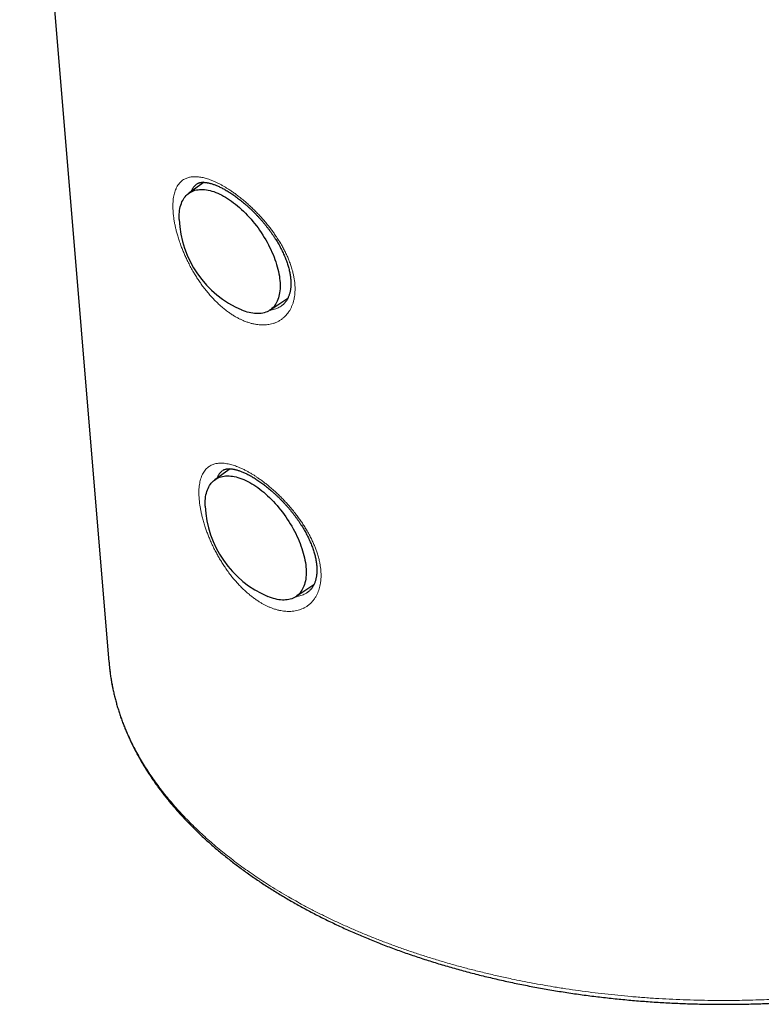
# Model space of a CAD drawing. Header units: millimetres. Extents: x 8 to 775, y 12 to 733.
# Tile 28 of 75: x 613 to 649, y 96 to 144. Entities that reach past the tile are written whole.
import ezdxf

# ---------------------------------------------------------------- set-up
doc = ezdxf.new("R2010")
doc.units = ezdxf.units.MM

msp = doc.modelspace()

# ---------------------------------------------------------------- linework, layer by layer
at = {"color": 7, "linetype": 'Continuous', "lineweight": 30}
for p, q in [((612.92, 164.317), (617.252, 112.345)), ((621.863, 135.622), (621.127, 135.089)), ((625.054, 129.419), (625.934, 130.002)), ((623.126, 121.726), (622.391, 121.194)), ((626.318, 115.523), (627.196, 116.105)), ((617.254, 112.345), (617.266, 112.205))]:
    msp.add_line(p, q, dxfattribs=at)
at = {"color": 7, "linetype": 'Continuous', "lineweight": 30, "flags": 128}
for points in [[(620.657, 133.813), (620.655, 133.88), (620.655, 133.98), (620.659, 134.077), (620.667, 134.171), (620.679, 134.262), (620.694, 134.35), (620.713, 134.435), (620.737, 134.516), (620.763, 134.594), (620.794, 134.668), (620.828, 134.738), (620.866, 134.805), (620.907, 134.867), (620.952, 134.925), (621, 134.979), (621.052, 135.029), (621.107, 135.074), (621.164, 135.115), (621.225, 135.152), (621.289, 135.184), (621.356, 135.211), (621.426, 135.233), (621.498, 135.251), (621.573, 135.264), (621.65, 135.273), (621.73, 135.277), (621.812, 135.275), (621.895, 135.27), (621.981, 135.259), (622.068, 135.244), (622.158, 135.224), (622.248, 135.199), (622.34, 135.169), (622.433, 135.135), (622.528, 135.097), (622.623, 135.054), (622.719, 135.007), (622.815, 134.955), (622.912, 134.899), (623.009, 134.839), (623.107, 134.774), (623.204, 134.706), (623.302, 134.634), (623.398, 134.558), (623.495, 134.479), (623.591, 134.396), (623.686, 134.31), (623.78, 134.22), (623.873, 134.128), (623.965, 134.032), (624.056, 133.934), (624.145, 133.833), (624.232, 133.729), (624.318, 133.623), (624.402, 133.516), (624.483, 133.406), (624.563, 133.294), (624.64, 133.181), (624.715, 133.066), (624.787, 132.95), (624.857, 132.833), (624.923, 132.714), (624.987, 132.596), (625.048, 132.476), (625.106, 132.357), (625.161, 132.237), (625.212, 132.117), (625.261, 131.998), (625.305, 131.879), (625.346, 131.76), (625.384, 131.643), (625.418, 131.526), (625.449, 131.411), (625.475, 131.296), (625.498, 131.184), (625.518, 131.073), (625.533, 130.964), (625.545, 130.857), (625.552, 130.752), (625.556, 130.65), (625.556, 130.55), (625.552, 130.453), (625.544, 130.359), (625.533, 130.267), (625.517, 130.179), (625.498, 130.095), (625.475, 130.013), (625.448, 129.936), (625.418, 129.862), (625.383, 129.791), (625.346, 129.725), (625.304, 129.663), (625.26, 129.604), (625.211, 129.55), (625.16, 129.501), (625.105, 129.455), (625.047, 129.414), (624.986, 129.378), (624.922, 129.346), (624.855, 129.319), (624.786, 129.296), (624.713, 129.278), (624.638, 129.265), (624.561, 129.257), (624.482, 129.253), (624.4, 129.254), (624.316, 129.26), (624.231, 129.271), (624.143, 129.286), (624.054, 129.306), (623.963, 129.331), (623.871, 129.36), (623.778, 129.394), (623.694, 129.428)], [(621.922, 119.918), (621.919, 119.985), (621.92, 120.084), (621.923, 120.181), (621.931, 120.276), (621.943, 120.367), (621.958, 120.455), (621.978, 120.54), (622.001, 120.621), (622.028, 120.699), (622.058, 120.773), (622.092, 120.843), (622.13, 120.909), (622.171, 120.972), (622.216, 121.03), (622.264, 121.084), (622.316, 121.134), (622.371, 121.179), (622.429, 121.22), (622.49, 121.256), (622.554, 121.288), (622.62, 121.316), (622.69, 121.338), (622.762, 121.356), (622.837, 121.369), (622.914, 121.378), (622.994, 121.381), (623.076, 121.38), (623.159, 121.374), (623.245, 121.364), (623.333, 121.348), (623.422, 121.328), (623.512, 121.303), (623.604, 121.274), (623.697, 121.24), (623.792, 121.202), (623.887, 121.159), (623.983, 121.111), (624.079, 121.06), (624.176, 121.004), (624.273, 120.943), (624.371, 120.879), (624.468, 120.811), (624.566, 120.739), (624.663, 120.663), (624.759, 120.584), (624.855, 120.501), (624.95, 120.414), (625.044, 120.325), (625.137, 120.232), (625.229, 120.137), (625.32, 120.038), (625.409, 119.937), (625.496, 119.834), (625.582, 119.728), (625.666, 119.62), (625.748, 119.51), (625.827, 119.399), (625.904, 119.285), (625.979, 119.17), (626.051, 119.054), (626.121, 118.937), (626.188, 118.819), (626.252, 118.7), (626.312, 118.581), (626.37, 118.462), (626.425, 118.342), (626.477, 118.222), (626.525, 118.103), (626.569, 117.984), (626.611, 117.865), (626.648, 117.747), (626.682, 117.631), (626.713, 117.515), (626.74, 117.401), (626.763, 117.288), (626.782, 117.178), (626.797, 117.069), (626.809, 116.962), (626.816, 116.857), (626.82, 116.754), (626.82, 116.655), (626.816, 116.558), (626.809, 116.463), (626.797, 116.372), (626.781, 116.284), (626.762, 116.199), (626.739, 116.118), (626.712, 116.04), (626.682, 115.966), (626.648, 115.896), (626.61, 115.83), (626.568, 115.767), (626.524, 115.709), (626.475, 115.655), (626.424, 115.605), (626.369, 115.56), (626.311, 115.519), (626.25, 115.483), (626.186, 115.451), (626.119, 115.423), (626.05, 115.401), (625.977, 115.383), (625.903, 115.37), (625.825, 115.361), (625.746, 115.358), (625.664, 115.359), (625.58, 115.365), (625.495, 115.375), (625.407, 115.391), (625.318, 115.411), (625.227, 115.436), (625.136, 115.465), (625.042, 115.499), (624.958, 115.533)]]:
    msp.add_lwpolyline(points, dxfattribs=at)
at = {"color": 7, "linetype": 'Continuous', "lineweight": 30}
for centre in [(625.653, 134.029), (626.917, 120.133)]:
    msp.add_arc(centre, 5, 182.4733, 246.9357, dxfattribs=at)
at = {"color": 252, "linetype": 'Continuous', "lineweight": 0}
for points, knots in [([(626.102, 129.558), (626.081, 129.516), (626.04, 129.433), (625.968, 129.32), (625.89, 129.217), (625.805, 129.124), (625.706, 129.034), (625.592, 128.949), (625.469, 128.876), (625.342, 128.817), (625.212, 128.771), (625.081, 128.737), (624.953, 128.716), (624.835, 128.705), (624.717, 128.701), (624.601, 128.705), (624.469, 128.717), (624.322, 128.74), (624.167, 128.775), (624.02, 128.818), (623.886, 128.865), (623.756, 128.918), (623.63, 128.975), (623.494, 129.044), (623.35, 129.125), (623.197, 129.221), (623.035, 129.333), (622.863, 129.464), (622.692, 129.607), (622.535, 129.751), (622.391, 129.892), (622.251, 130.039), (622.104, 130.204), (621.952, 130.388), (621.804, 130.58), (621.67, 130.767), (621.55, 130.946), (621.435, 131.128), (621.316, 131.327), (621.196, 131.543), (621.083, 131.764), (620.983, 131.973), (620.896, 132.169), (620.815, 132.364), (620.735, 132.572), (620.658, 132.794), (620.588, 133.015), (620.531, 133.219), (620.485, 133.406), (620.446, 133.588), (620.411, 133.778), (620.383, 133.976), (620.364, 134.168), (620.354, 134.346), (620.352, 134.51), (620.359, 134.67), (620.373, 134.823), (620.396, 134.962), (620.425, 135.09), (620.461, 135.205), (620.506, 135.32), (620.564, 135.432), (620.631, 135.532), (620.704, 135.618), (620.782, 135.69), (620.864, 135.749), (620.948, 135.796), (621.028, 135.83), (621.11, 135.856), (621.193, 135.876), (621.29, 135.89), (621.403, 135.897), (621.525, 135.893), (621.645, 135.88), (621.757, 135.861), (621.868, 135.837), (621.979, 135.806), (622.105, 135.766), (622.247, 135.713), (622.397, 135.649), (622.541, 135.581), (622.674, 135.512), (622.803, 135.441), (622.93, 135.366), (623.066, 135.281), (623.213, 135.183), (623.369, 135.073), (623.537, 134.947), (623.717, 134.805), (623.897, 134.653), (624.064, 134.504), (624.218, 134.359), (624.369, 134.21), (624.528, 134.046), (624.693, 133.865), (624.855, 133.676), (625.002, 133.496), (625.134, 133.323), (625.26, 133.15), (625.39, 132.96), (625.521, 132.756), (625.643, 132.548), (625.749, 132.351), (625.841, 132.168), (625.924, 131.986), (626.004, 131.792), (626.08, 131.585), (626.143, 131.379), (626.193, 131.185), (626.231, 131.003), (626.259, 130.823), (626.276, 130.645), (626.283, 130.472), (626.279, 130.302), (626.265, 130.139), (626.24, 129.983), (626.205, 129.834), (626.16, 129.691), (626.121, 129.602), (626.102, 129.558)], [0, 0, 0, 0, 0.0086761, 0.0173521, 0.0256048, 0.0338632, 0.0421159, 0.0521727, 0.0622296, 0.0706874, 0.0798499, 0.0890125, 0.0966063, 0.1042001, 0.1110402, 0.1178802, 0.1247602, 0.1339353, 0.1431104, 0.1507143, 0.1583182, 0.1651672, 0.1720161, 0.1789051, 0.1872114, 0.1955232, 0.2038295, 0.2139482, 0.2240669, 0.2325756, 0.2408428, 0.2491155, 0.2573828, 0.2674525, 0.2775222, 0.2859892, 0.2942794, 0.3025751, 0.3108651, 0.3209664, 0.3310676, 0.3395635, 0.3478533, 0.3561487, 0.3644384, 0.3745461, 0.3846537, 0.3931587, 0.4013741, 0.4095953, 0.4178107, 0.4278309, 0.4378511, 0.4462837, 0.4552107, 0.464199, 0.4731872, 0.4822373, 0.4905041, 0.4987768, 0.5070437, 0.5171234, 0.5272031, 0.5356829, 0.5447861, 0.5538893, 0.5614344, 0.5689796, 0.575776, 0.5825724, 0.5894084, 0.5985918, 0.6077752, 0.6153863, 0.6229974, 0.6298531, 0.6367088, 0.6436046, 0.6527577, 0.6619108, 0.669496, 0.6770811, 0.6839128, 0.6907444, 0.6976158, 0.7059, 0.7141896, 0.7224738, 0.7325646, 0.7426554, 0.7511402, 0.7594108, 0.7676869, 0.7759576, 0.7860321, 0.7961066, 0.8045781, 0.8128757, 0.821179, 0.8294766, 0.8395894, 0.8497022, 0.8582092, 0.866479, 0.8747545, 0.8830242, 0.8931095, 0.9031948, 0.9116819, 0.9204178, 0.9291608, 0.9378966, 0.9467972, 0.9557053, 0.9646058, 0.9733965, 0.9822449, 0.9910933, 1, 1, 1, 1]), ([(621.524, 135.547), (621.504, 135.533), (621.459, 135.501), (621.398, 135.441), (621.339, 135.368), (621.287, 135.287), (621.251, 135.219), (621.234, 135.175), (621.229, 135.164)], [0, 0, 0, 0, 0.157967, 0.356241, 0.548934, 0.741774, 0.934465, 1, 1, 1, 1]), ([(625.033, 129.408), (625.036, 129.408), (625.082, 129.412), (625.168, 129.43), (625.289, 129.462), (625.403, 129.505), (625.509, 129.558), (625.582, 129.599), (625.617, 129.626), (625.622, 129.629)], [0, 0, 0, 0, 0.013609, 0.208346, 0.403242, 0.59798, 0.785734, 0.973629, 1, 1, 1, 1]), ([(626.669, 114.951), (626.63, 114.935), (626.553, 114.901), (626.427, 114.861), (626.29, 114.831), (626.152, 114.813), (626.019, 114.806), (625.895, 114.808), (625.773, 114.817), (625.653, 114.833), (625.518, 114.858), (625.368, 114.896), (625.211, 114.947), (625.062, 115.004), (624.928, 115.064), (624.797, 115.128), (624.671, 115.197), (624.536, 115.278), (624.393, 115.372), (624.242, 115.48), (624.082, 115.606), (623.913, 115.75), (623.746, 115.906), (623.592, 116.061), (623.453, 116.212), (623.317, 116.368), (623.176, 116.542), (623.03, 116.735), (622.889, 116.936), (622.761, 117.13), (622.647, 117.315), (622.539, 117.502), (622.428, 117.705), (622.317, 117.925), (622.212, 118.148), (622.122, 118.359), (622.043, 118.555), (621.971, 118.748), (621.901, 118.955), (621.834, 119.174), (621.775, 119.391), (621.729, 119.59), (621.692, 119.771), (621.663, 119.946), (621.639, 120.129), (621.622, 120.318), (621.614, 120.501), (621.615, 120.667), (621.624, 120.818), (621.641, 120.963), (621.665, 121.101), (621.698, 121.23), (621.739, 121.351), (621.788, 121.463), (621.846, 121.567), (621.913, 121.66), (621.988, 121.743), (622.072, 121.814), (622.162, 121.874), (622.255, 121.919), (622.347, 121.953), (622.435, 121.975), (622.525, 121.99), (622.615, 121.998), (622.719, 122), (622.84, 121.993), (622.969, 121.975), (623.095, 121.95), (623.213, 121.919), (623.33, 121.884), (623.445, 121.843), (623.575, 121.791), (623.722, 121.726), (623.877, 121.65), (624.024, 121.57), (624.159, 121.492), (624.29, 121.411), (624.418, 121.327), (624.556, 121.233), (624.703, 121.126), (624.86, 121.006), (625.027, 120.871), (625.205, 120.718), (625.383, 120.557), (625.547, 120.399), (625.698, 120.247), (625.845, 120.092), (625.999, 119.92), (626.158, 119.732), (626.313, 119.537), (626.452, 119.351), (626.577, 119.175), (626.695, 118.998), (626.815, 118.805), (626.934, 118.598), (627.045, 118.388), (627.139, 118.191), (627.219, 118.008), (627.29, 117.828), (627.357, 117.635), (627.418, 117.431), (627.467, 117.228), (627.502, 117.043), (627.525, 116.873), (627.539, 116.709), (627.544, 116.538), (627.537, 116.361), (627.518, 116.189), (627.49, 116.036), (627.454, 115.899), (627.41, 115.769), (627.354, 115.637), (627.283, 115.506), (627.201, 115.384), (627.112, 115.276), (627.017, 115.18), (626.909, 115.092), (626.794, 115.014), (626.71, 114.972), (626.669, 114.951)], [0, 0, 0, 0, 0.008283, 0.016567, 0.025743, 0.034919, 0.042524, 0.050129, 0.056979, 0.063829, 0.070719, 0.07988, 0.08904, 0.096632, 0.104223, 0.111061, 0.117898, 0.124776, 0.133068, 0.141367, 0.149659, 0.159761, 0.169862, 0.178356, 0.186627, 0.194903, 0.203173, 0.213247, 0.223321, 0.231792, 0.240088, 0.24839, 0.256686, 0.266795, 0.276905, 0.285409, 0.293687, 0.301972, 0.31025, 0.320345, 0.33044, 0.338935, 0.347133, 0.355336, 0.363534, 0.373532, 0.38353, 0.391944, 0.400652, 0.409368, 0.418076, 0.426944, 0.43582, 0.444688, 0.453838, 0.46305, 0.472262, 0.481538, 0.490661, 0.499784, 0.507346, 0.514907, 0.521718, 0.528529, 0.53538, 0.54455, 0.55372, 0.56132, 0.568919, 0.575765, 0.58261, 0.589495, 0.598629, 0.607764, 0.615333, 0.622902, 0.629719, 0.636536, 0.643392, 0.651668, 0.65995, 0.668226, 0.678307, 0.688387, 0.696863, 0.705141, 0.713424, 0.721701, 0.731785, 0.741869, 0.750349, 0.758648, 0.766952, 0.775251, 0.785366, 0.795482, 0.803992, 0.812245, 0.820504, 0.828757, 0.838823, 0.848888, 0.857359, 0.865531, 0.87371, 0.881882, 0.891848, 0.901814, 0.9102, 0.918375, 0.926555, 0.93473, 0.944694, 0.954658, 0.963039, 0.972217, 0.981457, 0.990697, 1, 1, 1, 1]), ([(622.787, 121.65), (622.775, 121.642), (622.737, 121.617), (622.68, 121.565), (622.616, 121.493), (622.56, 121.41), (622.518, 121.334), (622.498, 121.283), (622.491, 121.267)], [0, 0, 0, 0, 0.092016, 0.293793, 0.495911, 0.698026, 0.899802, 1, 1, 1, 1]), ([(626.298, 115.513), (626.329, 115.517), (626.402, 115.527), (626.509, 115.554), (626.62, 115.59), (626.687, 115.621), (626.721, 115.636)], [0, 0, 0, 0, 0.2059248, 0.4878834, 0.7439416, 1, 1, 1, 1]), ([(626.721, 115.636), (626.757, 115.655), (626.814, 115.684), (626.866, 115.72), (626.884, 115.733)], [0, 0, 0, 0, 0.644312, 1, 1, 1, 1]), ([(617.266, 112.205), (617.27, 112.157), (617.284, 112.003), (617.318, 111.746), (617.368, 111.433), (617.427, 111.12), (617.497, 110.808), (617.576, 110.496), (617.666, 110.182), (617.767, 109.867), (617.879, 109.551), (618.001, 109.235), (618.133, 108.921), (618.276, 108.607), (618.431, 108.29), (618.601, 107.968), (618.784, 107.643), (618.979, 107.32), (619.185, 106.998), (619.402, 106.679), (619.625, 106.369), (619.853, 106.069), (620.085, 105.779), (620.326, 105.491), (620.577, 105.205), (620.837, 104.922), (621.107, 104.641), (621.386, 104.363), (621.675, 104.087), (621.973, 103.814), (622.281, 103.544), (622.597, 103.277), (622.924, 103.012), (623.262, 102.749), (623.61, 102.488), (623.967, 102.231), (624.334, 101.977), (624.709, 101.728), (625.103, 101.475), (625.517, 101.22), (625.809, 101.05), (625.955, 100.965)], [0, 0, 0, 0, 0.011632, 0.03658, 0.06153, 0.086478, 0.111499, 0.136523, 0.161545, 0.187188, 0.212833, 0.238476, 0.2642, 0.289926, 0.315649, 0.342809, 0.36997, 0.39713, 0.424385, 0.451644, 0.478899, 0.504296, 0.529695, 0.555092, 0.580568, 0.606046, 0.631522, 0.657147, 0.682774, 0.708399, 0.734106, 0.759815, 0.785521, 0.8117, 0.837881, 0.86406, 0.890325, 0.916593, 0.942859, 0.971423, 1, 1, 1, 1]), ([(625.955, 100.965), (626.073, 100.897), (626.31, 100.762), (626.713, 100.541), (627.164, 100.302), (627.667, 100.049), (628.18, 99.802), (628.703, 99.561), (629.236, 99.327), (629.771, 99.103), (630.308, 98.888), (630.845, 98.683), (631.39, 98.485), (631.943, 98.293), (632.505, 98.108), (633.082, 97.927), (633.676, 97.75), (634.286, 97.579), (634.904, 97.416), (635.529, 97.261), (636.161, 97.113), (636.751, 96.985), (637.296, 96.873), (637.796, 96.777), (638.3, 96.685), (638.843, 96.593), (639.427, 96.5), (640.051, 96.41), (640.68, 96.327), (641.312, 96.252), (641.948, 96.184), (642.597, 96.124), (643.259, 96.071), (643.933, 96.026), (644.61, 95.99), (645.29, 95.963), (645.971, 95.944), (646.601, 95.935), (647.18, 95.934), (647.708, 95.938), (648.235, 95.948), (648.772, 95.963), (649.316, 95.984), (649.869, 96.011), (650.421, 96.044), (650.973, 96.083), (651.524, 96.128), (652.074, 96.179), (652.624, 96.236), (653.173, 96.299), (653.72, 96.368), (654.266, 96.443), (654.81, 96.524), (655.354, 96.611), (655.899, 96.704), (656.444, 96.804), (656.986, 96.91), (657.525, 97.022), (658.061, 97.14), (658.565, 97.258), (659.038, 97.373), (659.482, 97.487), (659.922, 97.604), (660.395, 97.736), (660.9, 97.882), (661.436, 98.046), (661.966, 98.216), (662.492, 98.392), (663.011, 98.574), (663.576, 98.782), (664.182, 99.016), (664.828, 99.279), (665.462, 99.552), (666.069, 99.828), (666.649, 100.106), (667.14, 100.353), (667.563, 100.573), (667.919, 100.766), (668.269, 100.961), (668.644, 101.177), (669.039, 101.413), (669.454, 101.67), (669.861, 101.933), (670.258, 102.201), (670.647, 102.473), (671.064, 102.778), (671.506, 103.116), (671.968, 103.49), (672.414, 103.871), (672.832, 104.249), (673.223, 104.624), (673.599, 105.005), (673.97, 105.402), (674.332, 105.817), (674.675, 106.238), (674.991, 106.653), (675.281, 107.061), (675.547, 107.463), (675.795, 107.869), (676.02, 108.267), (676.223, 108.658), (676.406, 109.04), (676.574, 109.425), (676.725, 109.809), (676.853, 110.166), (676.923, 110.394), (676.954, 110.496)], [0, 0, 0, 0, 0.007594, 0.01519, 0.025321, 0.035454, 0.045586, 0.055763, 0.065943, 0.07612, 0.085898, 0.095677, 0.105455, 0.115274, 0.125094, 0.134913, 0.14522, 0.155527, 0.165834, 0.176188, 0.186545, 0.196899, 0.204909, 0.212919, 0.220939, 0.228958, 0.23874, 0.248523, 0.258304, 0.268127, 0.277951, 0.287773, 0.298082, 0.308393, 0.318702, 0.329059, 0.339417, 0.349774, 0.357784, 0.365795, 0.373816, 0.381836, 0.390257, 0.398679, 0.4071, 0.415546, 0.423993, 0.43244, 0.440934, 0.449429, 0.457923, 0.466443, 0.474964, 0.483485, 0.492159, 0.500834, 0.509509, 0.518211, 0.526914, 0.535616, 0.542966, 0.550316, 0.557674, 0.565032, 0.574221, 0.58341, 0.592599, 0.601821, 0.611044, 0.620266, 0.632243, 0.644219, 0.656228, 0.668237, 0.679356, 0.690481, 0.697868, 0.705255, 0.71265, 0.720045, 0.72928, 0.738517, 0.747753, 0.757022, 0.766292, 0.775562, 0.787601, 0.79964, 0.811712, 0.823784, 0.834962, 0.846146, 0.858322, 0.870497, 0.882707, 0.894916, 0.906192, 0.917467, 0.92877, 0.940072, 0.950472, 0.960871, 0.971292, 0.981713, 0.991839, 1, 1, 1, 1])]:
    msp.add_open_spline(points, degree=3, knots=knots, dxfattribs=at)
at = {"color": 7, "linetype": 'Continuous', "lineweight": 30}
for points, knots in [([(621.524, 135.547), (621.531, 135.552), (621.547, 135.564), (621.576, 135.579), (621.609, 135.592), (621.644, 135.603), (621.679, 135.611), (621.717, 135.617), (621.76, 135.622), (621.807, 135.624), (621.857, 135.623), (621.909, 135.619), (621.965, 135.613), (622.024, 135.604), (622.085, 135.591), (622.15, 135.576), (622.218, 135.557), (622.288, 135.535), (622.362, 135.509), (622.438, 135.48), (622.516, 135.447), (622.596, 135.412), (622.679, 135.372), (622.763, 135.329), (622.85, 135.282), (622.938, 135.232), (623.028, 135.178), (623.119, 135.121), (623.211, 135.061), (623.305, 134.997), (623.399, 134.93), (623.493, 134.861), (623.588, 134.788), (623.683, 134.713), (623.778, 134.634), (623.874, 134.553), (623.97, 134.468), (624.066, 134.381), (624.161, 134.291), (624.256, 134.199), (624.349, 134.105), (624.441, 134.01), (624.531, 133.913), (624.62, 133.814), (624.707, 133.713), (624.793, 133.611), (624.878, 133.506), (624.961, 133.4), (625.042, 133.293), (625.121, 133.184), (625.197, 133.075), (625.271, 132.966), (625.341, 132.856), (625.409, 132.747), (625.473, 132.637), (625.535, 132.527), (625.595, 132.416), (625.651, 132.305), (625.703, 132.195), (625.752, 132.087), (625.798, 131.979), (625.841, 131.871), (625.88, 131.765), (625.915, 131.659), (625.948, 131.554), (625.976, 131.451), (626.001, 131.349), (626.023, 131.249), (626.041, 131.15), (626.056, 131.053), (626.067, 130.96), (626.074, 130.869), (626.079, 130.78), (626.08, 130.692), (626.077, 130.607), (626.072, 130.533), (626.067, 130.487), (626.065, 130.469)], [0, 0, 0, 0, 0.01307, 0.029682, 0.046901, 0.061203, 0.074605, 0.087448, 0.101044, 0.114733, 0.127942, 0.140837, 0.153548, 0.166168, 0.178999, 0.19145, 0.2041, 0.216898, 0.229798, 0.242756, 0.25531, 0.268361, 0.281398, 0.294449, 0.307536, 0.32068, 0.334087, 0.347218, 0.360532, 0.373955, 0.387411, 0.400833, 0.414145, 0.427523, 0.441008, 0.454577, 0.468212, 0.48189, 0.495588, 0.509282, 0.522944, 0.536554, 0.55009, 0.56359, 0.577122, 0.590728, 0.604388, 0.618081, 0.631784, 0.64547, 0.659114, 0.672696, 0.686193, 0.699587, 0.712916, 0.72639, 0.739923, 0.75342, 0.766795, 0.779989, 0.793199, 0.806446, 0.819664, 0.832885, 0.846133, 0.859418, 0.872438, 0.885723, 0.898967, 0.912106, 0.925085, 0.937918, 0.951068, 0.964188, 0.977365, 0.990644, 1, 1, 1, 1]), ([(626.065, 130.469), (626.063, 130.455), (626.058, 130.415), (626.048, 130.352), (626.032, 130.279), (626.014, 130.208), (625.992, 130.14), (625.968, 130.076), (625.941, 130.014), (625.911, 129.955), (625.877, 129.897), (625.84, 129.843), (625.801, 129.793), (625.759, 129.745), (625.714, 129.701), (625.669, 129.662), (625.636, 129.639), (625.622, 129.629)], [0, 0, 0, 0, 0.033111, 0.097398, 0.161887, 0.227039, 0.293162, 0.360575, 0.424774, 0.495493, 0.566853, 0.638651, 0.710677, 0.783002, 0.858449, 0.934895, 1, 1, 1, 1]), ([(622.786, 121.651), (622.79, 121.654), (622.804, 121.664), (622.829, 121.677), (622.862, 121.692), (622.897, 121.704), (622.932, 121.713), (622.97, 121.72), (623.01, 121.725), (623.054, 121.727), (623.1, 121.728), (623.151, 121.725), (623.206, 121.72), (623.263, 121.712), (623.321, 121.702), (623.382, 121.688), (623.447, 121.671), (623.517, 121.651), (623.589, 121.627), (623.664, 121.599), (623.741, 121.568), (623.821, 121.534), (623.902, 121.496), (623.986, 121.455), (624.072, 121.41), (624.16, 121.361), (624.248, 121.309), (624.339, 121.254), (624.43, 121.195), (624.523, 121.133), (624.617, 121.068), (624.711, 121), (624.806, 120.928), (624.901, 120.854), (624.997, 120.776), (625.093, 120.696), (625.188, 120.613), (625.283, 120.528), (625.378, 120.44), (625.472, 120.349), (625.566, 120.257), (625.659, 120.162), (625.75, 120.065), (625.84, 119.966), (625.928, 119.866), (626.015, 119.765), (626.1, 119.661), (626.183, 119.556), (626.265, 119.449), (626.345, 119.341), (626.422, 119.232), (626.497, 119.123), (626.569, 119.013), (626.638, 118.904), (626.704, 118.794), (626.767, 118.685), (626.827, 118.575), (626.884, 118.465), (626.938, 118.354), (626.99, 118.244), (627.038, 118.134), (627.082, 118.024), (627.123, 117.916), (627.161, 117.81), (627.194, 117.705), (627.224, 117.603), (627.251, 117.501), (627.274, 117.4), (627.294, 117.3), (627.31, 117.202), (627.323, 117.107), (627.332, 117.015), (627.338, 116.925), (627.341, 116.838), (627.34, 116.752), (627.336, 116.668), (627.329, 116.587), (627.318, 116.508), (627.305, 116.433), (627.288, 116.359), (627.268, 116.288), (627.246, 116.221), (627.221, 116.158), (627.193, 116.097), (627.162, 116.039), (627.128, 115.984), (627.092, 115.932), (627.064, 115.897), (627.048, 115.878), (627.046, 115.876)], [0, 0, 0, 0, 0.006221, 0.021226, 0.036737, 0.049548, 0.06144, 0.072728, 0.08473, 0.095209, 0.106307, 0.117453, 0.128641, 0.13985, 0.149908, 0.160399, 0.171584, 0.182709, 0.193814, 0.204933, 0.216088, 0.22725, 0.23856, 0.249899, 0.261271, 0.272678, 0.284121, 0.295602, 0.307121, 0.318681, 0.330281, 0.341922, 0.353587, 0.365296, 0.37702, 0.388742, 0.400481, 0.412257, 0.42408, 0.435845, 0.447668, 0.459546, 0.47141, 0.483188, 0.494899, 0.506636, 0.518436, 0.530279, 0.54215, 0.554028, 0.565888, 0.57771, 0.589475, 0.601164, 0.612761, 0.624238, 0.635839, 0.647486, 0.659162, 0.670847, 0.682516, 0.694148, 0.705724, 0.717226, 0.728637, 0.739941, 0.751156, 0.76259, 0.77416, 0.785683, 0.797089, 0.808319, 0.819378, 0.830732, 0.842099, 0.853521, 0.865038, 0.876683, 0.88802, 0.899926, 0.911866, 0.923793, 0.935653, 0.947473, 0.959847, 0.972327, 0.98513, 0.997922, 1, 1, 1, 1]), ([(627.046, 115.876), (627.039, 115.869), (627.019, 115.846), (626.982, 115.809), (626.935, 115.768), (626.901, 115.744), (626.885, 115.732)], [0, 0, 0, 0, 0.128277, 0.418883, 0.713447, 1, 1, 1, 1]), ([(617.265, 112.201), (617.27, 112.147), (617.283, 112.018), (617.309, 111.815), (617.341, 111.59), (617.379, 111.367), (617.421, 111.143), (617.469, 110.92), (617.521, 110.697), (617.578, 110.475), (617.64, 110.253), (617.706, 110.031), (617.778, 109.81), (617.854, 109.59), (617.936, 109.37), (618.021, 109.151), (618.112, 108.933), (618.208, 108.715), (618.308, 108.498), (618.413, 108.282), (618.523, 108.066), (618.637, 107.852), (618.757, 107.638), (618.88, 107.425), (619.009, 107.213), (619.142, 107.003), (619.28, 106.793), (619.422, 106.584), (619.569, 106.377), (619.721, 106.17), (619.877, 105.965), (620.037, 105.761), (620.202, 105.558), (620.372, 105.357), (620.545, 105.157), (620.724, 104.958), (620.906, 104.761), (621.093, 104.565), (621.284, 104.37), (621.48, 104.177), (621.679, 103.986), (621.883, 103.796), (622.091, 103.608), (622.303, 103.421), (622.519, 103.236), (622.739, 103.053), (622.963, 102.871), (623.191, 102.692), (623.423, 102.514), (623.659, 102.337), (623.899, 102.163), (624.142, 101.99), (624.39, 101.82), (624.641, 101.651), (624.895, 101.484), (625.154, 101.319), (625.415, 101.156), (625.681, 100.995), (625.95, 100.837), (626.222, 100.68), (626.498, 100.525), (626.777, 100.373), (627.059, 100.222), (627.345, 100.074), (627.634, 99.928), (627.926, 99.784), (628.221, 99.642), (628.519, 99.503), (628.821, 99.365), (629.125, 99.231), (629.432, 99.098), (629.742, 98.968), (630.055, 98.84), (630.371, 98.714), (630.689, 98.591), (631.011, 98.47), (631.334, 98.352), (631.661, 98.236), (631.989, 98.122), (632.321, 98.011), (632.655, 97.903), (632.991, 97.797), (633.329, 97.693), (633.67, 97.592), (634.013, 97.494), (634.358, 97.398), (634.705, 97.305), (635.054, 97.214), (635.405, 97.126), (635.758, 97.041), (636.113, 96.958), (636.47, 96.878), (636.828, 96.8), (637.188, 96.726), (637.55, 96.654), (637.914, 96.584), (638.279, 96.517), (638.645, 96.453), (639.013, 96.392), (639.382, 96.334), (639.752, 96.278), (640.124, 96.225), (640.497, 96.174), (640.871, 96.127), (641.246, 96.082), (641.622, 96.04), (641.999, 96.001), (642.377, 95.965), (642.755, 95.931), (643.135, 95.901), (643.515, 95.873), (643.895, 95.848), (644.277, 95.825), (644.658, 95.806), (645.041, 95.789), (645.423, 95.775), (645.806, 95.764), (646.189, 95.756), (646.573, 95.751), (646.956, 95.749), (647.34, 95.749), (647.723, 95.752), (648.107, 95.758), (648.49, 95.767), (648.874, 95.779), (649.257, 95.794), (649.639, 95.811), (650.022, 95.832), (650.404, 95.855), (650.785, 95.881), (651.166, 95.909), (651.546, 95.941), (651.926, 95.975), (652.305, 96.013), (652.683, 96.053), (653.06, 96.096), (653.437, 96.141), (653.812, 96.19), (654.187, 96.241), (654.56, 96.295), (654.932, 96.352), (655.303, 96.411), (655.673, 96.473), (656.041, 96.538), (656.408, 96.606), (656.773, 96.676), (657.137, 96.75), (657.5, 96.825), (657.86, 96.904), (658.22, 96.985), (658.577, 97.069), (658.932, 97.155), (659.286, 97.245), (659.638, 97.336), (659.987, 97.431), (660.335, 97.528), (660.681, 97.627), (661.024, 97.729), (661.366, 97.834), (661.705, 97.941), (662.041, 98.051), (662.375, 98.163), (662.707, 98.278), (663.037, 98.395), (663.364, 98.515), (663.688, 98.637), (664.009, 98.761), (664.328, 98.888), (664.645, 99.018), (664.958, 99.149), (665.268, 99.283), (665.576, 99.419), (665.881, 99.558), (666.182, 99.699), (666.481, 99.842), (666.776, 99.987), (667.069, 100.135), (667.358, 100.284), (667.644, 100.436), (667.926, 100.59), (668.206, 100.746), (668.481, 100.904), (668.754, 101.065), (669.023, 101.227), (669.288, 101.391), (669.55, 101.558), (669.808, 101.726), (670.063, 101.896), (670.313, 102.068), (670.56, 102.242), (670.804, 102.418), (671.043, 102.596), (671.279, 102.775), (671.51, 102.957), (671.738, 103.14), (671.961, 103.324), (672.181, 103.511), (672.397, 103.699), (672.608, 103.889), (672.815, 104.08), (673.018, 104.273), (673.217, 104.467), (673.412, 104.663), (673.602, 104.86), (673.788, 105.059), (673.97, 105.259), (674.147, 105.461), (674.32, 105.663), (674.488, 105.867), (674.652, 106.073), (674.811, 106.279), (674.966, 106.487), (675.116, 106.696), (675.262, 106.906), (675.403, 107.117), (675.539, 107.329), (675.671, 107.542), (675.798, 107.756), (675.921, 107.971), (676.038, 108.187), (676.151, 108.403), (676.259, 108.621), (676.362, 108.839), (676.461, 109.058), (676.555, 109.277), (676.644, 109.497), (676.728, 109.718), (676.807, 109.939), (676.881, 110.161), (676.94, 110.347), (676.972, 110.46), (676.983, 110.498)], [0, 0, 0, 0, 0.003112, 0.007428, 0.011744, 0.01606, 0.020378, 0.024696, 0.029015, 0.033336, 0.037658, 0.041981, 0.046307, 0.050634, 0.054962, 0.059293, 0.063625, 0.06796, 0.072296, 0.076635, 0.080975, 0.085318, 0.089662, 0.094008, 0.098357, 0.102706, 0.107058, 0.111411, 0.115766, 0.120123, 0.124481, 0.12884, 0.1332, 0.137562, 0.141925, 0.146289, 0.150653, 0.155019, 0.159386, 0.163753, 0.168121, 0.172489, 0.176858, 0.181227, 0.185597, 0.189967, 0.194337, 0.198708, 0.203079, 0.207449, 0.211821, 0.216192, 0.220563, 0.224934, 0.229305, 0.233676, 0.238047, 0.242418, 0.246789, 0.25116, 0.255531, 0.259902, 0.264272, 0.268643, 0.273013, 0.277384, 0.281754, 0.286124, 0.290494, 0.294864, 0.299234, 0.303604, 0.307974, 0.312344, 0.316714, 0.321083, 0.325453, 0.329823, 0.334193, 0.338563, 0.342933, 0.347303, 0.351673, 0.356043, 0.360414, 0.364784, 0.369155, 0.373526, 0.377897, 0.382268, 0.38664, 0.391012, 0.395384, 0.399756, 0.404129, 0.408502, 0.412875, 0.417248, 0.421622, 0.425997, 0.430371, 0.434747, 0.439122, 0.443498, 0.447874, 0.452251, 0.456629, 0.461006, 0.465385, 0.469763, 0.474143, 0.478523, 0.482903, 0.487284, 0.491665, 0.496047, 0.50043, 0.504813, 0.509197, 0.513582, 0.517967, 0.522352, 0.526739, 0.531126, 0.535513, 0.539901, 0.54429, 0.54868, 0.55307, 0.557461, 0.561852, 0.566244, 0.570637, 0.575031, 0.579425, 0.58382, 0.588215, 0.592611, 0.597008, 0.601406, 0.605804, 0.610203, 0.614603, 0.619003, 0.623404, 0.627805, 0.632208, 0.636611, 0.641014, 0.645419, 0.649823, 0.654229, 0.658635, 0.663042, 0.66745, 0.671858, 0.676266, 0.680676, 0.685086, 0.689496, 0.693907, 0.698319, 0.702731, 0.707144, 0.711557, 0.715971, 0.720385, 0.7248, 0.729215, 0.733631, 0.738047, 0.742464, 0.746881, 0.751298, 0.755716, 0.760134, 0.764552, 0.768971, 0.77339, 0.777809, 0.782229, 0.786649, 0.791068, 0.795488, 0.799908, 0.804328, 0.808748, 0.813168, 0.817588, 0.822008, 0.826427, 0.830846, 0.835265, 0.839684, 0.844102, 0.848519, 0.852936, 0.857352, 0.861767, 0.866182, 0.870596, 0.875008, 0.87942, 0.88383, 0.888239, 0.892647, 0.897053, 0.901458, 0.905861, 0.910262, 0.914661, 0.919058, 0.923453, 0.927846, 0.932236, 0.936624, 0.94101, 0.945393, 0.949773, 0.95415, 0.958524, 0.962896, 0.967264, 0.97163, 0.975992, 0.980352, 0.984708, 0.989061, 0.993411, 0.997758, 1, 1, 1, 1])]:
    msp.add_open_spline(points, degree=3, knots=knots, dxfattribs=at)

doc.saveas('drawing.dxf')
